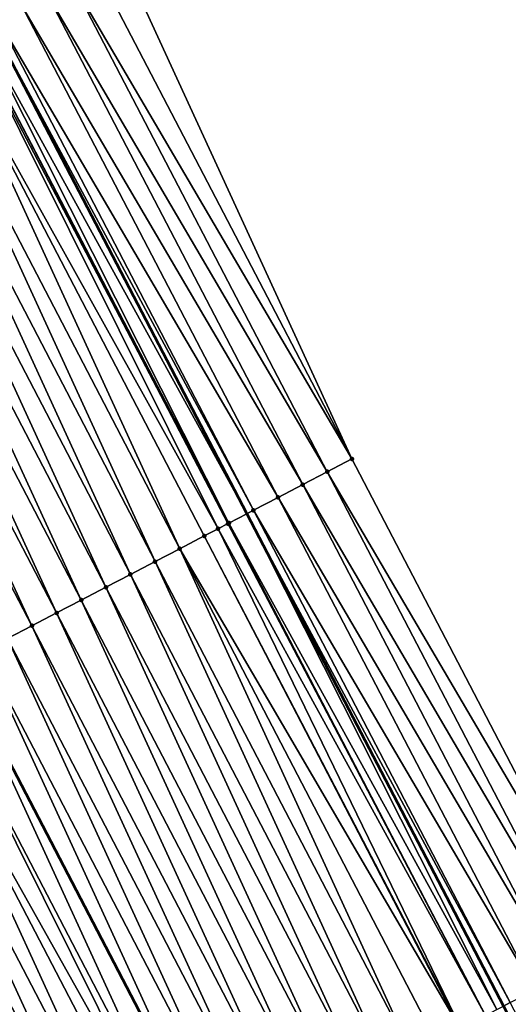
# Model space of a CAD drawing. Header units: feet. Extents: x 2007189 to 2022806, y 818621 to 837694.
# Tile 86 of 256: x 2013079 to 2013097, y 823607 to 823643. Entities that reach past the tile are written whole.
import ezdxf

# ---------------------------------------------------------------- set-up
doc = ezdxf.new("R2010")
doc.units = ezdxf.units.FT
doc.header["$MEASUREMENT"] = 0
for name, color, linetype, lineweight in [('EP_Travel Lane', 172, 'Continuous', 53), ('Road Shots', 141, 'Continuous', 100), ('Road X-Section', 40, 'Continuous', 13), ('STRIPING', 60, 'Continuous', 53)]:
    doc.layers.add(name, color=color, linetype=linetype, lineweight=lineweight)
doc.layers.add('I-77-MM17-21_SB-Surface-Border', color=7, linetype='Continuous')
doc.layers.add('I-77-MM17-21_SB-Surface-TIN', color=7, linetype='Continuous')

msp = doc.modelspace()

# ---------------------------------------------------------------- linework, layer by layer
at = {"layer": 'EP_Travel Lane'}
msp.add_polyline3d([(2013041.107666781, 823713.7557217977, 301.3794595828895), (2013050.355926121, 823696.0242957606, 301.1220707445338), (2013059.604216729, 823678.2928097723, 300.8698389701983), (2013068.851758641, 823660.5598888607, 300.5779734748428), (2013078.098282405, 823642.8279601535, 300.2942287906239), (2013087.344705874, 823625.0962237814, 299.995342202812), (2013096.591190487, 823607.3643701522, 299.7056943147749), (2013105.837737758, 823589.6323963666, 299.4255004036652), (2013115.084331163, 823571.9003341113, 299.1522633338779), (2013124.330459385, 823554.1691639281, 298.8088308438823), (2013133.57694341, 823536.4373114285, 298.5190891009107), (2013142.823795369, 823518.7047533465, 298.2848667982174), (2013152.070005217, 823500.9734266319, 297.9537581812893), (2013161.317021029, 823483.2614269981, 297.7227851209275), (2013170.575819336, 823465.5358093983, 297.4447628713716), (2013179.834636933, 823447.8101548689, 297.1697195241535), (2013189.093465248, 823430.0844798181, 296.8963315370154), (2013198.352434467, 823412.3585350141, 296.6447020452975), (2013207.610808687, 823394.6337293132, 296.3011882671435), (2013216.869622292, 823376.9080824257, 296.0255285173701)], dxfattribs=at)
at = {"layer": 'I-77-MM17-21_SB-Surface-Border', "color": 3, "linetype": 'Continuous', "lineweight": -3}
msp.add_polyline3d([(2013045.779754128, 823716.1953079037, 301.1935488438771), (2013055.02796509, 823698.4639746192, 300.9281679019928), (2013064.276138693, 823680.7327129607, 300.6566032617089), (2013073.523721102, 823662.9997203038, 300.3564947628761), (2013082.770219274, 823645.2678481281, 300.0684275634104), (2013091.130315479, 823627.0730591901, 299.8231418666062), (2013100.37674317, 823609.3413221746, 299.5244454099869), (2013109.623381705, 823591.609180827, 299.2575619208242), (2013118.870029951, 823573.877020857, 298.992138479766), (2013129.002263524, 823556.6093437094, 298.5606940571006), (2013138.248960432, 823538.8770904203, 298.3026115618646), (2013147.49596383, 823521.1442493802, 298.0907789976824), (2013156.742299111, 823503.4126895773, 297.7781356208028), (2013165.108059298, 823485.2468994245, 297.582228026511), (2013174.377977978, 823467.5272224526, 297.2964078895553), (2013183.647846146, 823449.8076420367, 297.0027965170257), (2013192.032129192, 823431.6235833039, 296.7846368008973), (2013201.302342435, 823413.9033432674, 296.5442497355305), (2013209.686088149, 823395.7203116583, 296.2432102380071), (2013218.956087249, 823378.0004809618, 295.9697943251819)], dxfattribs=at)
at = {"layer": 'I-77-MM17-21_SB-Surface-TIN', "color": 128, "linetype": 'Continuous', "lineweight": -3}
for points in [[(2013091.130315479, 823627.0730591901, 299.8231418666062), (2013082.770219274, 823645.2678481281, 300.0684275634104), (2013081.88381468, 823644.8049364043, 300.110824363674)], [(2013091.130315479, 823627.0730591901, 299.8231418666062), (2013081.88381468, 823644.8049364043, 300.110824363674), (2013080.997459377, 823644.3419301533, 300.1606585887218)], [(2013090.243941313, 823626.6100891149, 299.8701304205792), (2013080.997459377, 823644.3419301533, 300.1606585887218), (2013080.111000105, 823643.8791232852, 300.1948053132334)], [(2013090.243941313, 823626.6100891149, 299.8701304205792), (2013091.130315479, 823627.0730591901, 299.8231418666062), (2013080.997459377, 823644.3419301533, 300.1606585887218)], [(2013089.357520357, 823626.1472087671, 299.910059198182), (2013080.111000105, 823643.8791232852, 300.1948053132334), (2013079.224644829, 823643.4161169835, 300.2446435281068)], [(2013089.357520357, 823626.1472087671, 299.910059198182), (2013090.243941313, 823626.6100891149, 299.8701304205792), (2013080.111000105, 823643.8791232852, 300.1948053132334)], [(2013088.47112997, 823625.6842697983, 299.9546002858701), (2013079.224644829, 823643.4161169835, 300.2446435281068), (2013078.33826628, 823642.9531553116, 300.2909702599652)], [(2013088.47112997, 823625.6842697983, 299.9546002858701), (2013089.357520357, 823626.1472087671, 299.910059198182), (2013079.224644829, 823643.4161169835, 300.2446435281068)], [(2013077.685200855, 823642.6124631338, 300.2998376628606), (2013087.344705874, 823625.0962237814, 299.995342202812), (2013078.098282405, 823642.8279601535, 300.2942287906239)], [(2013087.584706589, 823625.2213940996, 299.9941632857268), (2013078.33826628, 823642.9531553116, 300.2909702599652), (2013078.098282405, 823642.8279601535, 300.2942287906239)], [(2013087.584706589, 823625.2213940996, 299.9941632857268), (2013078.098282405, 823642.8279601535, 300.2942287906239), (2013087.344705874, 823625.0962237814, 299.995342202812)], [(2013087.584706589, 823625.2213940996, 299.9941632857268), (2013088.47112997, 823625.6842697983, 299.9546002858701), (2013078.33826628, 823642.9531553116, 300.2909702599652)], [(2013086.307646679, 823624.5554243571, 299.9961112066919), (2013077.374510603, 823642.4504804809, 300.2979496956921), (2013076.56481605, 823642.028561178, 300.2790410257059)], [(2013086.661154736, 823624.7397261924, 299.9985356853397), (2013077.451632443, 823642.490683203, 300.2987779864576), (2013077.374510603, 823642.4504804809, 300.2979496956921)], [(2013086.307646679, 823624.5554243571, 299.9961112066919), (2013086.661154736, 823624.7397261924, 299.9985356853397), (2013077.374510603, 823642.4504804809, 300.2979496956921)], [(2013086.698049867, 823624.7589658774, 299.9985186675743), (2013077.685200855, 823642.6124631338, 300.2998376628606), (2013077.451632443, 823642.490683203, 300.2987779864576)], [(2013086.661154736, 823624.7397261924, 299.9985356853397), (2013086.698049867, 823624.7589658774, 299.9985186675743), (2013077.451632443, 823642.490683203, 300.2987779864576)], [(2013086.698049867, 823624.7589658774, 299.9985186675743), (2013087.344705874, 823625.0962237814, 299.995342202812), (2013077.685200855, 823642.6124631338, 300.2998376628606)], [(2013084.924483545, 823623.8345943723, 299.9690742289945), (2013076.56481605, 823642.028561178, 300.2790410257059), (2013075.677950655, 823641.5665331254, 300.2519102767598)], [(2013084.924483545, 823623.8345943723, 299.9690742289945), (2013085.811294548, 823624.2967267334, 299.9879973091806), (2013076.56481605, 823642.028561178, 300.2790410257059)], [(2013085.811294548, 823624.2967267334, 299.9879973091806), (2013086.307646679, 823624.5554243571, 299.9961112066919), (2013076.56481605, 823642.028561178, 300.2790410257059)], [(2013084.037653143, 823623.3724992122, 299.9472241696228), (2013075.677950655, 823641.5665331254, 300.2519102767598), (2013074.791153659, 823641.1043739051, 300.2350998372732)], [(2013084.037653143, 823623.3724992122, 299.9472241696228), (2013084.924483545, 823623.8345943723, 299.9690742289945), (2013075.677950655, 823641.5665331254, 300.2519102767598)], [(2013083.150858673, 823622.9103351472, 299.930795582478), (2013074.791153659, 823641.1043739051, 300.2350998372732), (2013073.904347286, 823640.6422326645, 300.2168747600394)], [(2013083.150858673, 823622.9103351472, 299.930795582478), (2013084.037653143, 823623.3724992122, 299.9472241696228), (2013074.791153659, 823641.1043739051, 300.2350998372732)], [(2013082.26407734, 823622.4481458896, 299.9163491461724), (2013073.904347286, 823640.6422326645, 300.2168747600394), (2013073.017544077, 823640.1800853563, 300.1991270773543)], [(2013082.26407734, 823622.4481458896, 299.9163491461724), (2013083.150858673, 823622.9103351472, 299.930795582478), (2013073.904347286, 823640.6422326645, 300.2168747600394)], [(2013081.377278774, 823621.9859896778, 299.8993026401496), (2013073.017544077, 823640.1800853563, 300.1991270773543), (2013072.130730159, 823639.7179585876, 300.1797633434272)], [(2013081.377278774, 823621.9859896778, 299.8993026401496), (2013082.26407734, 823622.4481458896, 299.9163491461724), (2013073.017544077, 823640.1800853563, 300.1991270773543)], [(2013080.490464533, 823621.5238635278, 299.8798908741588), (2013072.130730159, 823639.7179585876, 300.1797633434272), (2013071.243904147, 823639.2558550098, 300.1585749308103)], [(2013080.490464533, 823621.5238635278, 299.8798908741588), (2013081.377278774, 823621.9859896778, 299.8993026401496), (2013072.130730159, 823639.7179585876, 300.1797633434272)], [(2013079.60363713, 823621.0617626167, 299.8584933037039), (2013071.243904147, 823639.2558550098, 300.1585749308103), (2013070.357077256, 823638.7937531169, 300.1372539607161)], [(2013079.60363713, 823621.0617626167, 299.8584933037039), (2013080.490464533, 823621.5238635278, 299.8798908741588), (2013071.243904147, 823639.2558550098, 300.1585749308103)], [(2013078.725944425, 823620.6044086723, 299.8381121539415), (2013079.60363713, 823621.0617626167, 299.8584933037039), (2013070.357077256, 823638.7937531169, 300.1372539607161)], [(2013100.37674317, 823609.3413221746, 299.5244454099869), (2013091.130315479, 823627.0730591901, 299.8231418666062), (2013090.243941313, 823626.6100891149, 299.8701304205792)], [(2013099.490344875, 823608.8783983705, 299.5677930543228), (2013090.243941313, 823626.6100891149, 299.8701304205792), (2013089.357520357, 823626.1472087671, 299.910059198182)], [(2013099.490344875, 823608.8783983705, 299.5677930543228), (2013100.37674317, 823609.3413221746, 299.5244454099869), (2013090.243941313, 823626.6100891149, 299.8701304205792)], [(2013098.604018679, 823608.4153363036, 299.6220192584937), (2013089.357520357, 823626.1472087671, 299.910059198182), (2013088.47112997, 823625.6842697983, 299.9546002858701)], [(2013098.604018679, 823608.4153363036, 299.6220192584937), (2013099.490344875, 823608.8783983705, 299.5677930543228), (2013089.357520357, 823626.1472087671, 299.910059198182)], [(2013097.717638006, 823607.9523787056, 299.6680258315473), (2013088.47112997, 823625.6842697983, 299.9546002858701), (2013087.584706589, 823625.2213940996, 299.9941632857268)], [(2013097.717638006, 823607.9523787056, 299.6680258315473), (2013098.604018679, 823608.4153363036, 299.6220192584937), (2013088.47112997, 823625.6842697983, 299.9546002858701)], [(2013096.358018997, 823607.2427526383, 299.707391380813), (2013087.344705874, 823625.0962237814, 299.995342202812), (2013086.698049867, 823624.7589658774, 299.9985186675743)], [(2013096.831190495, 823607.4895492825, 299.7039475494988), (2013087.584706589, 823625.2213940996, 299.9941632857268), (2013087.344705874, 823625.0962237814, 299.995342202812)], [(2013096.831190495, 823607.4895492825, 299.7039475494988), (2013087.344705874, 823625.0962237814, 299.995342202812), (2013096.591190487, 823607.3643701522, 299.7056943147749)], [(2013096.358018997, 823607.2427526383, 299.707391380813), (2013096.591190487, 823607.3643701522, 299.7056943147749), (2013087.344705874, 823625.0962237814, 299.995342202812)], [(2013096.831190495, 823607.4895492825, 299.7039475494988), (2013097.717638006, 823607.9523787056, 299.6680258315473), (2013087.584706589, 823625.2213940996, 299.9941632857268)], [(2013095.94451476, 823607.0271575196, 299.7054340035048), (2013086.661154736, 823624.7397261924, 299.9985356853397), (2013086.307646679, 823624.5554243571, 299.9961112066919)], [(2013095.94451476, 823607.0271575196, 299.7054340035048), (2013086.698049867, 823624.7589658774, 299.9985186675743), (2013086.661154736, 823624.7397261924, 299.9985356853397)], [(2013095.94451476, 823607.0271575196, 299.7054340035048), (2013096.358018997, 823607.2427526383, 299.707391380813), (2013086.698049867, 823624.7589658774, 299.9985186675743)], [(2013095.057782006, 823606.5648751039, 299.6983169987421), (2013086.307646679, 823624.5554243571, 299.9961112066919), (2013085.811294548, 823624.2967267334, 299.9879973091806)], [(2013095.057782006, 823606.5648751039, 299.6983169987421), (2013095.94451476, 823607.0271575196, 299.7054340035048), (2013086.307646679, 823624.5554243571, 299.9961112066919)], [(2013095.02970146, 823606.5502379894, 299.6979567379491), (2013085.811294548, 823624.2967267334, 299.9879973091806), (2013084.924483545, 823623.8345943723, 299.9690742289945)], [(2013095.02970146, 823606.5502379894, 299.6979567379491), (2013095.057782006, 823606.5648751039, 299.6983169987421), (2013085.811294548, 823624.2967267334, 299.9879973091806)], [(2013093.284169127, 823605.64059288, 299.6618473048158), (2013084.924483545, 823623.8345943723, 299.9690742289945), (2013084.037653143, 823623.3724992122, 299.9472241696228)], [(2013093.284169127, 823605.64059288, 299.6618473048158), (2013094.170977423, 823606.1027304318, 299.6803622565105), (2013084.924483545, 823623.8345943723, 299.9690742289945)], [(2013094.170977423, 823606.1027304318, 299.6803622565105), (2013095.02970146, 823606.5502379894, 299.6979567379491), (2013084.924483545, 823623.8345943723, 299.9690742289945)], [(2013092.39736411, 823605.1784490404, 299.6438270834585), (2013084.037653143, 823623.3724992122, 299.9472241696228), (2013083.150858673, 823622.9103351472, 299.930795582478)], [(2013092.39736411, 823605.1784490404, 299.6438270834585), (2013093.284169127, 823605.64059288, 299.6618473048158), (2013084.037653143, 823623.3724992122, 299.9472241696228)], [(2013091.510553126, 823604.7163166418, 299.6249066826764), (2013083.150858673, 823622.9103351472, 299.930795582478), (2013082.26407734, 823622.4481458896, 299.9163491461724)], [(2013091.510553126, 823604.7163166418, 299.6249066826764), (2013092.39736411, 823605.1784490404, 299.6438270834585), (2013083.150858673, 823622.9103351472, 299.930795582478)], [(2013090.623742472, 823604.2541836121, 299.6060359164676), (2013082.26407734, 823622.4481458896, 299.9163491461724), (2013081.377278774, 823621.9859896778, 299.8993026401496)], [(2013090.623742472, 823604.2541836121, 299.6060359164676), (2013091.510553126, 823604.7163166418, 299.6249066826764), (2013082.26407734, 823622.4481458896, 299.9163491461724)], [(2013089.736916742, 823603.7920794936, 299.5848904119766), (2013081.377278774, 823621.9859896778, 299.8993026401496), (2013080.490464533, 823621.5238635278, 299.8798908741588)], [(2013089.736916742, 823603.7920794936, 299.5848904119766), (2013090.623742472, 823604.2541836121, 299.6060359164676), (2013081.377278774, 823621.9859896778, 299.8993026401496)], [(2013088.85008773, 823603.3299816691, 299.5632497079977), (2013080.490464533, 823621.5238635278, 299.8798908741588), (2013079.60363713, 823621.0617626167, 299.8584933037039)], [(2013088.85008773, 823603.3299816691, 299.5632497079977), (2013089.736916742, 823603.7920794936, 299.5848904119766), (2013080.490464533, 823621.5238635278, 299.8798908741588)], [(2013087.963271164, 823602.8678599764, 299.5434869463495), (2013079.60363713, 823621.0617626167, 299.8584933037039), (2013078.725944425, 823620.6044086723, 299.8381121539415)], [(2013087.963271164, 823602.8678599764, 299.5434869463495), (2013088.85008773, 823603.3299816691, 299.5632497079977), (2013079.60363713, 823621.0617626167, 299.8584933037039)], [(2013087.076453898, 823602.4057396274, 299.5236184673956), (2013078.716814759, 823620.5996520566, 299.8378549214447), (2013077.829976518, 823620.1375719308, 299.8148219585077)], [(2013087.963271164, 823602.8678599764, 299.5434869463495), (2013078.725944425, 823620.6044086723, 299.8381121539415), (2013078.716814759, 823620.5996520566, 299.8378549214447)], [(2013087.076453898, 823602.4057396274, 299.5236184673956), (2013087.963271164, 823602.8678599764, 299.5434869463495), (2013078.716814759, 823620.5996520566, 299.8378549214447)], [(2013077.829976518, 823620.1375719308, 299.8148219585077), (2013076.943184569, 823619.6754003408, 299.7989401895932), (2013086.189649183, 823601.943592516, 299.5058103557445)], [(2013087.076453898, 823602.4057396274, 299.5236184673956), (2013077.829976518, 823620.1375719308, 299.8148219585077), (2013086.189649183, 823601.943592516, 299.5058103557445)], [(2013085.302861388, 823601.4814183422, 299.4902221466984), (2013076.943184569, 823619.6754003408, 299.7989401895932), (2013076.056351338, 823619.2133132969, 299.7764967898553)], [(2013085.302861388, 823601.4814183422, 299.4902221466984), (2013086.189649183, 823601.943592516, 299.5058103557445), (2013076.943184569, 823619.6754003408, 299.7989401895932)], [(2013084.972412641, 823601.3092312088, 299.4822210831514), (2013076.056351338, 823619.2133132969, 299.7764967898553), (2013075.169496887, 823618.7512642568, 299.7510179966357)], [(2013084.972412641, 823601.3092312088, 299.4822210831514), (2013085.302861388, 823601.4814183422, 299.4902221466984), (2013076.056351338, 823619.2133132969, 299.7764967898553)], [(2013083.5291346, 823600.5573545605, 299.4365653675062), (2013075.169496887, 823618.7512642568, 299.7510179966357), (2013074.28265121, 823618.2891983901, 299.7268631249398)], [(2013083.5291346, 823600.5573545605, 299.4365653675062), (2013084.416010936, 823601.0193616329, 299.465346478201), (2013075.169496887, 823618.7512642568, 299.7510179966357)], [(2013084.416010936, 823601.0193616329, 299.465346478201), (2013084.972412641, 823601.3092312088, 299.4822210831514), (2013075.169496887, 823618.7512642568, 299.7510179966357)], [(2013082.642317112, 823600.0952346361, 299.4166634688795), (2013074.28265121, 823618.2891983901, 299.7268631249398), (2013073.395841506, 823617.8270635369, 299.7081361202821)], [(2013082.642317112, 823600.0952346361, 299.4166634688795), (2013083.5291346, 823600.5573545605, 299.4365653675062), (2013074.28265121, 823618.2891983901, 299.7268631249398)], [(2013081.755548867, 823599.6330202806, 299.4041914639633), (2013073.395841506, 823617.8270635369, 299.7081361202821), (2013072.509056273, 823617.3648817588, 299.6931012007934)], [(2013081.755548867, 823599.6330202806, 299.4041914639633), (2013082.642317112, 823600.0952346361, 299.4166634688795), (2013073.395841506, 823617.8270635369, 299.7081361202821)], [(2013080.868755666, 823599.1708537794, 299.3879542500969), (2013072.509056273, 823617.3648817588, 299.6931012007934), (2013071.622260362, 823616.9027204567, 299.6764552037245)], [(2013080.868755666, 823599.1708537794, 299.3879542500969), (2013081.755548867, 823599.6330202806, 299.4041914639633), (2013072.509056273, 823617.3648817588, 299.6931012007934)], [(2013079.981938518, 823598.7087332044, 299.3681035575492), (2013071.622260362, 823616.9027204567, 299.6764552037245), (2013070.735430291, 823616.440624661, 299.6546551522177)], [(2013079.981938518, 823598.7087332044, 299.3681035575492), (2013080.868755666, 823599.1708537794, 299.3879542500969), (2013071.622260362, 823616.9027204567, 299.6764552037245)], [(2013079.095136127, 823598.2465843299, 299.350479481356), (2013079.981938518, 823598.7087332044, 299.3681035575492), (2013070.735430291, 823616.440624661, 299.6546551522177)], [(2013106.077742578, 823589.757573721, 299.4240187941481), (2013096.831190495, 823607.4895492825, 299.7039475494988), (2013096.591190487, 823607.3643701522, 299.7056943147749)]]:
    msp.add_3dface(points, dxfattribs=at)
at = {"layer": 'Road Shots', "lineweight": 100}
for p in [(2013091.130315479, 823627.0730591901, 299.8231418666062), (2013090.243941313, 823626.6100891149, 299.8701304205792), (2013089.357520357, 823626.1472087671, 299.910059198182), (2013088.47112997, 823625.6842697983, 299.9546002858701), (2013087.584706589, 823625.2213940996, 299.9941632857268), (2013086.661154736, 823624.7397261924, 299.9985356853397), (2013086.698049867, 823624.7589658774, 299.9985186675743), (2013086.307646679, 823624.5554243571, 299.9961112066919), (2013085.811294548, 823624.2967267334, 299.9879973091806), (2013084.924483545, 823623.8345943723, 299.9690742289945), (2013084.037653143, 823623.3724992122, 299.9472241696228), (2013083.150858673, 823622.9103351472, 299.930795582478), (2013082.26407734, 823622.4481458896, 299.9163491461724), (2013081.377278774, 823621.9859896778, 299.8993026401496), (2013080.490464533, 823621.5238635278, 299.8798908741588), (2013079.60363713, 823621.0617626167, 299.8584933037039)]:
    msp.add_point(p, dxfattribs=at)
at = {"layer": 'Road X-Section', "extrusion": (-0.4623253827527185, 0.8865945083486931, 0.01433241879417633), "elevation": -200455.5902466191, "flags": 128}
msp.add_lwpolyline([(-2165802.701740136, 3173.407851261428), (-2165801.701740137, 3173.450252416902), (-2165800.701740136, 3173.500091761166), (-2165799.701740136, 3173.534241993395), (-2165798.701740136, 3173.584085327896), (-2165797.701740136, 3173.630416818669), (-2165796.965149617, 3173.639285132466), (-2165796.701740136, 3173.63822534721), (-2165796.614768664, 3173.637396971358), (-2165795.701740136, 3173.61848635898), (-2165794.701740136, 3173.591352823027), (-2165793.701740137, 3173.574540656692), (-2165792.701740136, 3173.556313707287), (-2165791.701740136, 3173.53856420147), (-2165790.701740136, 3173.519198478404), (-2165789.701740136, 3173.498007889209), (-2165788.701740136, 3173.476684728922), (-2165787.701740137, 3173.454230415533), (-2165786.701740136, 3173.435905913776), (-2165785.701740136, 3173.41099324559), (-2165784.701740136, 3173.399020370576), (-2165783.701740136, 3173.371518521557), (-2165782.701740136, 3173.347729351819), (-2165781.701740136, 3173.327143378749), (-2165780.701740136, 3173.311866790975), (-2165779.701740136, 3173.295797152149), (-2165778.701740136, 3173.27356153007), (-2165777.701740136, 3173.257002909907), (-2165776.701740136, 3173.239197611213), (-2165775.701740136, 3173.223485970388), (-2165774.701740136, 3173.208425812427), (-2165774.257340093, 3173.197344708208), (-2165773.701740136, 3173.177493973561), (-2165772.701740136, 3173.171564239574), (-2165771.701740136, 3173.159867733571), (-2165770.701740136, 3173.135110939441), (-2165769.701740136, 3173.105550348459), (-2165768.701740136, 3173.085353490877), (-2165767.701740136, 3173.060152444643), (-2165766.701740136, 3173.024906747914), (-2165765.701740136, 3172.989195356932), (-2165764.701740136, 3172.953878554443), (-2165763.939721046, 3172.928555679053)], dxfattribs=at)
at = {"layer": 'Road X-Section', "extrusion": (-0.4623253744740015, 0.886594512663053, 0.01433241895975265), "elevation": -200475.5700275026, "flags": 128}
msp.add_lwpolyline([(-2165801.703612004, 3173.44896157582), (-2165800.703612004, 3173.495954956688), (-2165799.703612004, 3173.535887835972), (-2165798.703612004, 3173.580433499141), (-2165797.703612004, 3173.620000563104), (-2165796.703612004, 3173.624356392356), (-2165796.662001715, 3173.624373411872), (-2165796.263335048, 3173.621948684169), (-2165795.703612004, 3173.613833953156), (-2165794.703612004, 3173.5949089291), (-2165793.703612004, 3173.573056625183), (-2165792.703612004, 3173.556626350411), (-2165791.703612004, 3173.542178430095), (-2165790.703612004, 3173.525130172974), (-2165789.703612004, 3173.505716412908), (-2165788.703612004, 3173.48431664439), (-2165787.713906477, 3173.463933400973), (-2165787.703612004, 3173.463676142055), (-2165786.703612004, 3173.44064081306), (-2165785.703612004, 3173.424757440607), (-2165784.703612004, 3173.402311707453), (-2165783.703612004, 3173.376830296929), (-2165782.703612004, 3173.352672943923), (-2165781.703612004, 3173.333944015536), (-2165780.703612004, 3173.318907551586), (-2165779.703612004, 3173.302259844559), (-2165778.703612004, 3173.280457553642), (-2165777.703612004, 3173.262987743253), (-2165776.703612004, 3173.247555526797), (-2165775.703612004, 3173.233593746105), (-2165774.703612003, 3173.213303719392), (-2165773.703612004, 3173.189186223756), (-2165772.703612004, 3173.183038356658), (-2165771.703612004, 3173.158593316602), (-2165770.703612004, 3173.128631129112), (-2165769.703612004, 3173.102708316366), (-2165768.703612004, 3173.068706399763), (-2165767.703612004, 3173.040925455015), (-2165766.703612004, 3173.011236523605), (-2165765.703612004, 3172.979096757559), (-2165764.703612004, 3172.954376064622), (-2165763.993906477, 3172.936676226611)], dxfattribs=at)
at = {"layer": 'Road X-Section', "extrusion": (-0.4623253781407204, 0.8865945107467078, 0.01433241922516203), "elevation": -200495.5789871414, "flags": 128}
msp.add_lwpolyline([(-2165801.702782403, 3173.437093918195), (-2165800.702782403, 3173.480446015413), (-2165799.702782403, 3173.534677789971), (-2165798.702782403, 3173.580689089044), (-2165797.702782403, 3173.616614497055), (-2165797.169115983, 3173.620058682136), (-2165796.702782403, 3173.618101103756), (-2165795.702782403, 3173.610983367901), (-2165795.671115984, 3173.610623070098), (-2165794.702782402, 3173.593026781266), (-2165793.702782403, 3173.574509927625), (-2165792.702782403, 3173.556487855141), (-2165791.702782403, 3173.537565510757), (-2165790.702782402, 3173.518692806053), (-2165789.702782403, 3173.497545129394), (-2165788.702782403, 3173.475902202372), (-2165787.702782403, 3173.456137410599), (-2165786.702782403, 3173.436266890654), (-2165785.702782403, 3173.418456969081), (-2165784.702782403, 3173.402867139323), (-2165784.330163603, 3173.394865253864), (-2165783.702782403, 3173.37798891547), (-2165782.702782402, 3173.349204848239), (-2165781.702782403, 3173.329300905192), (-2165780.702782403, 3173.316827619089), (-2165779.702782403, 3173.300588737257), (-2165778.702782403, 3173.280736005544), (-2165777.702782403, 3173.26311011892), (-2165776.702782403, 3173.247042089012), (-2165775.702782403, 3173.234022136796), (-2165774.702782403, 3173.215208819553), (-2165773.702782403, 3173.194737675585), (-2165772.702782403, 3173.178623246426), (-2165771.702782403, 3173.155951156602), (-2165770.702782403, 3173.132744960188), (-2165769.702782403, 3173.11468120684), (-2165768.702782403, 3173.093132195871), (-2165767.702782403, 3173.066383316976), (-2165766.702782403, 3173.039196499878), (-2165765.702782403, 3173.008855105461), (-2165764.702782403, 3172.976618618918), (-2165764.019973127, 3172.956058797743)], dxfattribs=at)
at = {"layer": 'STRIPING'}
msp.add_polyline3d([(2013030.706597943, 823708.334009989, 301.1613204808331), (2013039.954974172, 823690.6023598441, 300.9232420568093), (2013049.203213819, 823672.870971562, 300.6625987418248), (2013058.45025988, 823655.1390072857, 300.385887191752), (2013067.696584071, 823637.4074687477, 300.0715692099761), (2013076.943184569, 823619.6754003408, 299.7989401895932), (2013086.189649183, 823601.943592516, 299.5058103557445), (2013095.436228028, 823584.21156563, 299.2299163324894), (2013104.682726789, 823566.4796923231, 298.9419380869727), (2013113.929039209, 823548.7481763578, 298.6258430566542), (2013123.17558818, 823531.0162067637, 298.3454405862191), (2013132.422256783, 823513.2840077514, 298.0830893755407), (2013141.668721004, 823495.552200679, 297.7898999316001), (2013150.930634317, 823477.8306564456, 297.5459500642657), (2013160.200483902, 823460.111111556, 297.2494721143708), (2013169.470490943, 823442.3912656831, 296.977280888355), (2013178.740415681, 823424.6715771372, 296.6923947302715), (2013188.010395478, 823406.9517833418, 296.4160011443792), (2013197.280185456, 823389.2323523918, 296.1103292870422), (2013206.549991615, 823371.5128905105, 295.8071533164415)], dxfattribs=at)

doc.saveas('drawing.dxf')
